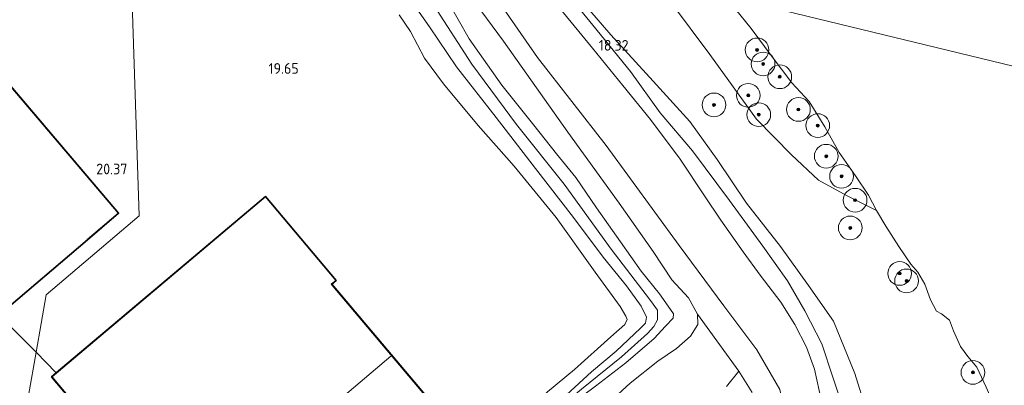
# Model space of a CAD drawing. Extents: x 196936 to 200438, y 361224 to 364196.
# Tile 39 of 256: x 198034 to 198200, y 362613 to 362675. Entities that reach past the tile are written whole.
import ezdxf
from ezdxf.enums import TextEntityAlignment as Align

# ---------------------------------------------------------------- set-up
doc = ezdxf.new("R2010")
doc.units = 0
for name, color, linetype, lineweight in [('B-ME-GR-BOOM-S', 90, 'Continuous', 25), ('B-ME-GR-BOUWLAND_AKKERBOUW-GV', 80, 'Continuous', 13), ('B-ME-GR-GRAS-GV', 60, 'Continuous', 13), ('B-ME-GW-OPHOGING_KRUIN-G', 90, 'Continuous', 18), ('B-ME-GW-TALUD_KRUIN-G', 90, 'Continuous', 18), ('B-ME-GW-TALUD_TEEN-G', 90, 'Continuous', 18), ('B-ME-IE-TERREINAFSCHEIDING_KUNSTMATIG_HEKWERK-G', 20, 'IE-TERREINAFSCHEIDING-KUNSTMATIG', 18), ('B-ME-KG-KADASTRAAL_DAKRAND-G', 170, 'Continuous', 18), ('B-ME-KG-KADASTRAAL_NOK-G', 10, 'Continuous', 18), ('B-ME-OG-BEBOUWING_LOODS-GV', 7, 'Continuous', 35), ('B-ME-OG-HOOGTEPUNT-S', 7, 'Continuous', 25), ('B-ME-OG-TERREIN-GV', 7, 'Continuous', 18), ('B-ME-OG-TERREIN_ERF-GV', 7, 'Continuous', 18), ('B-ME-OG-TERREIN_GROEN-GV', 7, 'Continuous', 18), ('B-ME-OG-WATER_POEL-GV', 7, 'Continuous', 18), ('B-ME-VH-ONVERHARD-GV', 252, 'Continuous', 18), ('B-ME-VH-VERHARDING_HALFVERHARDING-GV', 252, 'Continuous', 18)]:
    doc.layers.add(name, color=color, linetype=linetype, lineweight=lineweight)
doc.styles.add('NLCS-ISO-ANNOTATIVE-T18', font='NLCS-ISO.ttf', dxfattribs={"height": 1.8})
doc.linetypes.add('IE-TERREINAFSCHEIDING-KUNSTMATIG', pattern='A,4,[82,NLCS.SHX,S=0.75,R=90,X=0,Y=0],4,-2', length=10)

# ---------------------------------------------------------------- blocks, each defined once
blk = doc.blocks.new('SGR-BOOM_01-SO')
at = {"linetype": 'ByBlock', "lineweight": 18}
h = blk.add_hatch(color=0, dxfattribs=at)
h.dxf.hatch_style = 1
edge = h.paths.add_edge_path()
edge.add_arc((0, 0), 0.25, 0, 360)
at = {"color": 0, "linetype": 'ByBlock', "lineweight": 18}
for radius in [2, 0.25]:
    blk.add_circle((0, 0), radius, dxfattribs=at)
blk = doc.blocks.new('SAL-HOOGTELABEL-SO')
at = {"color": 0, "linetype": 'ByBlock', "lineweight": -2, "style": 'NLCS-ISO-ANNOTATIVE-T18'}
blk.add_attdef('HOOGTE', text='', height=1.8, dxfattribs=at).set_placement((2.79, 0), align=Align.RIGHT)

msp = doc.modelspace()

# ---------------------------------------------------------------- linework, layer by layer
at = {"layer": 'B-ME-GR-BOUWLAND_AKKERBOUW-GV'}
msp.add_polyline3d([(198133.807, 362610.489, 19.176), (198137.285, 362613.626, 19.208), (198141.959, 362617.358, 19.186), (198145.089, 362619.529, 19.09), (198147.477, 362621.603, 19.09), (198148.679, 362623.58, 19.117), (198148.656, 362625.302, 19.133), (198155.651, 362615.687, 19.125), (198153.52, 362613.114, 19.141)], dxfattribs=at)
at = {"layer": 'B-ME-GR-GRAS-GV'}
for points in [[(198174.202, 362606.486, 18.515), (198171.516, 362614.663, 18.637), (198169.632, 362620.304, 18.58), (198166.803, 362625.841, 18.442), (198163.859, 362630.904, 18.418), (198159.689, 362636.768, 18.377), (198154.051, 362644.494, 18.296), (198147.818, 362652.867, 18.255), (198142.365, 362659.294, 18.426), (198137.302, 362666.295, 18.442), (198130.935, 362674.115, 18.507), (198123.278, 362683.504, 18.613)], [(198125.865, 362681.989, 18.54), (198133.976, 362672.47, 18.368), (198141.143, 362664.656, 18.281), (198147.368, 362657.861, 18.108), (198151.983, 362651.448, 18.119), (198156.919, 362644.066, 18.173), (198162.693, 362636.702, 18.211), (198167.388, 362630.159, 18.275), (198171.647, 362624.111, 18.33), (198175.226, 362615.278, 18.421), (198177.058, 362609.321, 18.427)], [(198177.058, 362609.321, 18.427), (198175.226, 362615.278, 18.421), (198171.647, 362624.111, 18.33), (198167.388, 362630.159, 18.275), (198162.693, 362636.702, 18.211), (198156.919, 362644.066, 18.173), (198151.983, 362651.448, 18.119), (198147.368, 362657.861, 18.108), (198141.143, 362664.656, 18.281), (198133.976, 362672.47, 18.368), (198125.865, 362681.989, 18.54)], [(198110.32, 362678.986, 19.81), (198115.895, 362671.427, 19.789), (198126.759, 362656.047, 19.541), (198135.398, 362644.033, 19.369), (198141.159, 362635.875, 19.24), (198144.317, 362631.12, 19.197), (198147.113, 362628.058, 19.165), (198148.656, 362625.302, 19.133), (198148.679, 362623.58, 19.117), (198147.477, 362621.603, 19.09), (198145.089, 362619.529, 19.09), (198141.959, 362617.358, 19.186), (198137.285, 362613.626, 19.208), (198133.807, 362610.489, 19.176)], [(198126.534, 362611.692, 21.289), (198130.737, 362615.538, 21.3), (198134.917, 362619.058, 21.408), (198139.016, 362622.93, 21.451), (198139.885, 362623.77, 21.515), (198140.022, 362624.788, 21.553), (198139.151, 362626.661, 21.606), (198136.665, 362630.09, 21.633), (198132.698, 362634.932, 21.66), (198127.689, 362641.633, 21.66), (198121.289, 362649.891, 21.66), (198114.639, 362658.487, 21.596), (198107.924, 362667.044, 21.617), (198103.371, 362673.8, 21.639), (198100.187, 362678.45, 21.558)], [(198100.187, 362678.45, 21.558), (198103.371, 362673.8, 21.639), (198107.924, 362667.044, 21.617), (198114.639, 362658.487, 21.596), (198121.289, 362649.891, 21.66), (198127.689, 362641.633, 21.66), (198132.698, 362634.932, 21.66), (198136.665, 362630.09, 21.633), (198139.151, 362626.661, 21.606), (198140.022, 362624.788, 21.553), (198139.885, 362623.77, 21.515), (198139.016, 362622.93, 21.451), (198134.917, 362619.058, 21.408), (198130.737, 362615.538, 21.3), (198126.534, 362611.692, 21.289)], [(198106.37, 362678.382, 21.531), (198110.074, 362671.778, 21.633), (198115.585, 362663.958, 21.676), (198120.972, 362657.22, 21.601), (198124.835, 362652.403, 21.666), (198128.067, 362648.405, 21.612), (198131.58, 362643.286, 21.58), (198135.657, 362637.532, 21.569), (198139.155, 362632.583, 21.558), (198142.204, 362628.74, 21.515), (198144.11, 362626.116, 21.531), (198144.584, 362625.336, 21.51), (198144.523, 362624.632, 21.504), (198143.253, 362623.281, 21.445), (198141.309, 362621.209, 21.311), (198136.533, 362617.059, 21.246), (198131.43, 362613.155, 21.246)], [(198131.43, 362613.155, 21.246), (198136.533, 362617.059, 21.246), (198141.309, 362621.209, 21.311), (198143.253, 362623.281, 21.445), (198144.523, 362624.632, 21.504), (198144.584, 362625.336, 21.51), (198144.11, 362626.116, 21.531), (198142.204, 362628.74, 21.515), (198139.155, 362632.583, 21.558), (198135.657, 362637.532, 21.569), (198131.58, 362643.286, 21.58), (198128.067, 362648.405, 21.612), (198124.835, 362652.403, 21.666), (198120.972, 362657.22, 21.601), (198115.585, 362663.958, 21.676), (198110.074, 362671.778, 21.633), (198106.37, 362678.382, 21.531)], [(198144.225, 362677.8, 15.198), (198150.718, 362669.167, 15.278), (198158.637, 362658.221, 15.317), (198164.535, 362652.186, 15.179), (198169.108, 362647.904, 15.163), (198173.91, 362645.274, 14.807), (198178.883, 362642.784, 14.4), (198180.461, 362640.189, 14.4), (198182.642, 362636.709, 14.4), (198184.704, 362633.75, 14.4), (198185.85, 362632.406, 14.4), (198187.078, 362630.388, 14.4), (198187.981, 362627.711, 14.4), (198188.995, 362625.826, 14.4), (198189.866, 362625.368, 14.4), (198191.242, 362624.296, 14.4), (198191.87, 362622.505, 14.4), (198193.101, 362619.831, 14.4), (198194.326, 362618.14, 14.4), (198195.861, 362616.374, 14.4), (198197.405, 362612.968, 14.4), (198198.832, 362609.755, 14.4), (198200.257, 362606.869, 14.4), (198202.148, 362603.542, 14.4)], [(198123.323, 362612.214, 19.8), (198127.893, 362615.972, 19.81), (198133.991, 362621.459, 19.912), (198136.392, 362623.586, 20.004), (198136.752, 362624.384, 20.004), (198136.566, 362624.983, 20.015), (198135.578, 362626.608, 20.015), (198131.345, 362632.4, 19.923), (198124.795, 362641.636, 19.896), (198117.662, 362650.294, 19.853), (198111.583, 362657.146, 19.697), (198105.724, 362664.22, 19.552), (198102.516, 362668.545, 19.59), (198100.181, 362673.044, 19.627), (198098.26, 362675.837, 19.713)]]:
    msp.add_polyline3d(points, dxfattribs=at)
msp.add_polyline3d([(198155.088, 362676.833, 14.4), (198157.731, 362673.568, 14.4), (198161.115, 362668.977, 14.4), (198164.576, 362664.367, 14.4), (198167.488, 362661.201, 14.4), (198170.137, 362656.952, 14.4), (198172.594, 362652.587, 14.4), (198175.318, 362648.648, 14.4), (198177.555, 362645.4, 14.4), (198178.883, 362642.784, 14.4), (198173.91, 362645.274, 14.807), (198169.108, 362647.904, 15.163), (198164.535, 362652.186, 15.179), (198158.637, 362658.221, 15.317), (198150.718, 362669.167, 15.278), (198144.225, 362677.8, 15.198), (198147.559, 362676.873, 14.999), (198150.49, 362676.729, 14.888), (198152.397, 362677.063, 14.633), (198154.08, 362678.82, 14.4)], close=True, dxfattribs=at)
at = {"layer": 'B-ME-GW-OPHOGING_KRUIN-G'}
msp.add_polyline3d([(198113.588, 362598.6, 20.937), (198124.31, 362608.716, 21.274), (198129.053, 362612.664, 21.31), (198135.793, 362618.079, 21.31), (198140.225, 362622.04, 21.378), (198141.272, 362623.234, 21.568), (198141.86, 362624.351, 21.574), (198141.88, 362625.985, 21.653), (198140.697, 362627.596, 21.647), (198134.053, 362636.274, 21.653), (198126.148, 362647.276, 21.672), (198118.071, 362657.312, 21.635), (198110.542, 362667.529, 21.623), (198104.038, 362677.559, 21.629), (198101.627, 362681.109, 21.586), (198099.822, 362682.494, 21.58), (198097.01, 362683.368, 21.555), (198093.62, 362684.195, 21.537), (198091.567, 362684.822, 21.494), (198089.235, 362687.407, 21.506), (198082.867, 362694.631, 21.421), (198081.301, 362696.466, 21.417)], dxfattribs=at)
at = {"layer": 'B-ME-GW-TALUD_KRUIN-G'}
for points in [[(198121.705, 362686.67, 18.536), (198125.865, 362681.989, 18.54), (198133.976, 362672.47, 18.368), (198141.143, 362664.656, 18.281), (198147.368, 362657.861, 18.108), (198151.983, 362651.448, 18.119), (198156.919, 362644.066, 18.173), (198162.693, 362636.702, 18.211), (198167.388, 362630.159, 18.275), (198171.647, 362624.111, 18.33), (198175.226, 362615.278, 18.421), (198177.058, 362609.321, 18.427), (198178.069, 362602.507, 18.384), (198178.155, 362594.415, 18.362), (198177.678, 362586.293, 18.313), (198175.352, 362575.839, 18.351), (198173.566, 362569.428, 18.351), (198169.642, 362560.866, 18.378), (198163.238, 362548.067, 18.416), (198158.379, 362540.579, 18.459), (198149.639, 362532.357, 18.535)], [(198113.16, 362599.066, 20.902), (198118.658, 362604.589, 21.063), (198122.654, 362608.265, 21.257), (198126.534, 362611.692, 21.289), (198130.737, 362615.538, 21.3), (198134.917, 362619.058, 21.408), (198139.016, 362622.93, 21.451), (198139.885, 362623.77, 21.515), (198140.022, 362624.788, 21.553), (198139.151, 362626.661, 21.606), (198136.665, 362630.09, 21.633), (198132.698, 362634.932, 21.66), (198127.689, 362641.633, 21.66), (198121.289, 362649.891, 21.66), (198114.639, 362658.487, 21.596), (198107.924, 362667.044, 21.617), (198103.371, 362673.8, 21.639), (198100.187, 362678.45, 21.558)], [(198106.37, 362678.382, 21.531), (198110.074, 362671.778, 21.633), (198115.585, 362663.958, 21.676), (198120.972, 362657.22, 21.601), (198124.835, 362652.403, 21.666), (198128.067, 362648.405, 21.612), (198131.58, 362643.286, 21.58), (198135.657, 362637.532, 21.569), (198139.155, 362632.583, 21.558), (198142.204, 362628.74, 21.515), (198144.11, 362626.116, 21.531), (198144.584, 362625.336, 21.51), (198144.523, 362624.632, 21.504), (198143.253, 362623.281, 21.445), (198141.309, 362621.209, 21.311), (198136.533, 362617.059, 21.246), (198131.43, 362613.155, 21.246), (198127.235, 362610.026, 21.214), (198122.044, 362605.535, 21.09), (198117.826, 362601.858, 20.988), (198114.138, 362598.001, 20.983)]]:
    msp.add_polyline3d(points, dxfattribs=at)
at = {"layer": 'B-ME-GW-TALUD_TEEN-G'}
for points in [[(198115.82, 362595.528, 19.199), (198121.836, 362601.119, 19.09), (198126.054, 362604.796, 19.09), (198129.339, 362607.371, 19.197), (198133.807, 362610.489, 19.176), (198137.285, 362613.626, 19.208), (198141.959, 362617.358, 19.186), (198145.089, 362619.529, 19.09), (198147.477, 362621.603, 19.09), (198148.679, 362623.58, 19.117), (198148.656, 362625.302, 19.133), (198147.113, 362628.058, 19.165), (198144.317, 362631.12, 19.197), (198141.159, 362635.875, 19.24), (198135.398, 362644.033, 19.369), (198126.759, 362656.047, 19.541), (198115.895, 362671.427, 19.789), (198110.32, 362678.986, 19.81), (198108.888, 362681.283, 19.757), (198107.265, 362684.391, 19.757), (198105.592, 362687.29, 19.627), (198103.725, 362689.849, 19.676), (198102.256, 362691.092, 19.644), (198100.95, 362691.702, 19.646)], [(198141.089, 362681.97, 15.159), (198144.225, 362677.8, 15.198), (198150.718, 362669.167, 15.278), (198158.637, 362658.221, 15.317), (198164.535, 362652.186, 15.179), (198169.108, 362647.904, 15.163), (198173.91, 362645.274, 14.807), (198178.883, 362642.784, 14.4)], [(198098.26, 362675.837, 19.713), (198100.181, 362673.044, 19.627), (198102.516, 362668.545, 19.59), (198105.724, 362664.22, 19.552), (198111.583, 362657.146, 19.697), (198117.662, 362650.294, 19.853), (198124.795, 362641.636, 19.896), (198131.345, 362632.4, 19.923), (198135.578, 362626.608, 20.015), (198136.566, 362624.983, 20.015), (198136.752, 362624.384, 20.004), (198136.392, 362623.586, 20.004), (198133.991, 362621.459, 19.912), (198127.893, 362615.972, 19.81), (198123.323, 362612.214, 19.8), (198120.057, 362608.804, 19.972), (198116.322, 362605.065, 20.219), (198112.23, 362600.209, 20.434)]]:
    msp.add_polyline3d(points, dxfattribs=at)
at = {"layer": 'B-ME-IE-TERREINAFSCHEIDING_KUNSTMATIG_HEKWERK-G'}
for points in [[(198163.345, 362577.852, 19.012), (198165.172, 362585.346, 19.045), (198165.258, 362590.841, 19.045), (198164.268, 362605.29, 19.24), (198162.532, 362612.566, 19.223), (198158.653, 362619.279, 18.899), (198153.115, 362626.73, 18.85), (198145.572, 362636.926, 19.126), (198133.224, 362653.81, 19.37), (198121.636, 362668.669, 19.394), (198113.036, 362681.046, 19.418)], [(198036.911, 362618.87, 20.45), (198032.962, 362622.825, 20.455)], [(198036.911, 362618.87, 20.45), (198040.283, 362615.38, 20.336)]]:
    msp.add_polyline3d(points, dxfattribs=at)
at = {"layer": 'B-ME-KG-KADASTRAAL_DAKRAND-G'}
msp.add_polyline3d([(198024.332, 362673.425, 23.235), (198050.78, 362642.34, 23.212), (198045.552, 362637.892, 25.459), (198045.514, 362637.86, 23.177), (198022.1, 362617.939, 23.177)], dxfattribs=at)
msp.add_polyline3d([(198066.819, 362564.898, 24.227), (198039.297, 362597.558, 24.081), (198047.935, 362604.837, 24.081), (198039.596, 362614.736, 22.593), (198075.639, 362645.109, 22.609), (198087.519, 362631.01, 23.545), (198086.822, 362630.422, 23.545), (198086.783, 362630.39, 26.002), (198110.765, 362601.932, 24.182), (198088.792, 362583.415, 24.204)], close=True, dxfattribs=at)
at = {"layer": 'B-ME-KG-KADASTRAAL_NOK-G'}
msp.add_polyline3d([(198053.11, 362581.244, 30.917), (198074.975, 362599.721, 30.965), (198096.84, 362618.199, 31.013)], dxfattribs=at)
at = {"layer": 'B-ME-OG-BEBOUWING_LOODS-GV'}
msp.add_polyline3d([(197997.891, 362704.581, 20.317), (198024.37, 362673.457, 20.317), (198050.85, 362642.334, 20.317), (198045.584, 362637.854, 20.317), (198030.738, 362625.223, 20.413), (198022.094, 362617.869, 20.317), (198009.915, 362632.183, 20.317), (197999.89, 362623.653, 20.317), (198005.701, 362616.823, 20.055), (197974.691, 362590.44, 20.289), (197959, 362608.883, 20.33), (197962.732, 362612.057, 20.317), (197960.815, 362614.31, 20.317), (197984.715, 362634.643, 20.317), (197986.598, 362632.43, 20.317), (197989.929, 362635.263, 20.317), (197995.573, 362628.629, 20.317), (197999.827, 362632.248, 20.317), (197998.805, 362633.45, 20.317), (198000.448, 362634.849, 20.317), (198001.546, 362633.559, 20.317), (198005.704, 362637.096, 20.317), (197987.34, 362658.68, 20.246), (197968.977, 362680.265, 20.176)], dxfattribs=at)
msp.add_polyline3d([(198088.824, 362583.377, 20.376), (198066.813, 362564.828, 20.376), (198039.226, 362597.564, 20.376), (198047.865, 362604.843, 20.376), (198039.522, 362614.743, 20.376), (198040.283, 362615.38, 20.336), (198075.645, 362645.179, 19.853), (198087.59, 362631.004, 20.376), (198086.854, 362630.384, 20.376), (198110.836, 362601.926, 20.376)], close=True, dxfattribs=at)
at = {"layer": 'B-ME-OG-TERREIN-GV'}
msp.add_polyline3d([(197988.169, 362719.047, 20.032), (198052.298, 362703.499, 19.623), (198054.345, 362641.935, 20.273), (198038.619, 362628.546, 20.216), (198036.911, 362618.87, 20.45), (198032.962, 362622.825, 20.455), (198030.738, 362625.223, 20.413), (198045.584, 362637.854, 20.317), (198050.85, 362642.334, 20.317), (198024.37, 362673.457, 20.317), (197997.891, 362704.581, 20.317), (197992.33, 362699.85, 20.317), (197992.004, 362700.233, 20.317), (197983.021, 362692.59, 20.317), (197980.018, 362696.12, 20.317), (197976.999, 362699.748, 19.991), (197973.399, 362703.905, 19.991), (197985.388, 362714.213, 19.991), (197975.802, 362725.435, 19.706), (197980.716, 362731.779, 19.717)], close=True, dxfattribs=at)
for points in [[(198110.836, 362601.926, 20.376), (198086.854, 362630.384, 20.376), (198087.59, 362631.004, 20.376), (198075.645, 362645.179, 19.853), (198040.283, 362615.38, 20.336), (198036.911, 362618.87, 20.45), (198038.619, 362628.546, 20.216), (198054.345, 362641.935, 20.273), (198052.298, 362703.499, 19.623)], [(198098.26, 362675.837, 19.713), (198100.181, 362673.044, 19.627), (198102.516, 362668.545, 19.59), (198105.724, 362664.22, 19.552), (198111.583, 362657.146, 19.697), (198117.662, 362650.294, 19.853), (198124.795, 362641.636, 19.896), (198131.345, 362632.4, 19.923), (198135.578, 362626.608, 20.015), (198136.566, 362624.983, 20.015), (198136.752, 362624.384, 20.004), (198136.392, 362623.586, 20.004), (198133.991, 362621.459, 19.912), (198127.893, 362615.972, 19.81), (198123.323, 362612.214, 19.8)]]:
    msp.add_polyline3d(points, dxfattribs=at)
at = {"layer": 'B-ME-OG-TERREIN_ERF-GV'}
msp.add_polyline3d([(198032.962, 362622.825, 20.455), (198036.911, 362618.87, 20.45), (198031.75, 362589.642, 20.114)], dxfattribs=at)
msp.add_polyline3d([(198039.226, 362597.564, 20.376), (198066.813, 362564.828, 20.376), (198064.993, 362563.296, 20.449), (198058.394, 362557.648, 20.232), (198056.694, 362556.241, 20.19), (198041.045, 362574.518, 20.151), (198037.948, 362578.184, 20.143), (198031.172, 362587.144, 20.23), (198031.75, 362589.642, 20.114), (198036.911, 362618.87, 20.45), (198040.283, 362615.38, 20.336), (198039.522, 362614.743, 20.376), (198047.865, 362604.843, 20.376)], close=True, dxfattribs=at)
at = {"layer": 'B-ME-OG-TERREIN_GROEN-GV'}
for points in [[(198157.858, 362612.056, 19.165), (198155.651, 362615.687, 19.125), (198148.656, 362625.302, 19.133), (198147.113, 362628.058, 19.165), (198144.317, 362631.12, 19.197), (198141.159, 362635.875, 19.24), (198135.398, 362644.033, 19.369), (198126.759, 362656.047, 19.541), (198115.895, 362671.427, 19.789), (198110.32, 362678.986, 19.81)], [(198124.214, 362678.428, 18.669), (198130.899, 362670.196, 18.58), (198136.056, 362663.925, 18.588), (198140.678, 362658.201, 18.54), (198145.719, 362651.456, 18.328), (198149.812, 362645.277, 18.41), (198152.573, 362641.177, 18.475), (198156.366, 362635.823, 18.54), (198159.245, 362631.862, 18.572), (198162.737, 362627.333, 18.572), (198165.083, 362623.585, 18.58), (198167.075, 362619.757, 18.653), (198168.416, 362616.003, 18.71), (198169.609, 362610.614, 18.678)]]:
    msp.add_polyline3d(points, dxfattribs=at)
at = {"layer": 'B-ME-OG-WATER_POEL-GV'}
for points in [[(198305.366, 362642.138, 14.4), (198154.08, 362678.82, 14.4)], [(198154.08, 362678.82, 14.4), (198305.366, 362642.138, 14.4)], [(198197.405, 362612.968, 14.4), (198195.861, 362616.374, 14.4), (198194.326, 362618.14, 14.4), (198193.101, 362619.831, 14.4), (198191.87, 362622.505, 14.4), (198191.242, 362624.296, 14.4), (198189.866, 362625.368, 14.4), (198188.995, 362625.826, 14.4), (198187.981, 362627.711, 14.4), (198187.078, 362630.388, 14.4), (198185.85, 362632.406, 14.4), (198184.704, 362633.75, 14.4), (198182.642, 362636.709, 14.4), (198180.461, 362640.189, 14.4), (198178.883, 362642.784, 14.4), (198177.555, 362645.4, 14.4), (198175.318, 362648.648, 14.4), (198172.594, 362652.587, 14.4), (198170.137, 362656.952, 14.4), (198167.488, 362661.201, 14.4), (198164.576, 362664.367, 14.4), (198161.115, 362668.977, 14.4), (198157.731, 362673.568, 14.4), (198155.088, 362676.833, 14.4)]]:
    msp.add_polyline3d(points, dxfattribs=at)
at = {"layer": 'B-ME-VH-ONVERHARD-GV'}
msp.add_polyline3d([(198153.52, 362613.114, 19.141), (198155.651, 362615.687, 19.125), (198157.858, 362612.056, 19.165)], dxfattribs=at)
at = {"layer": 'B-ME-VH-VERHARDING_HALFVERHARDING-GV'}
for points in [[(198123.278, 362683.504, 18.613), (198130.935, 362674.115, 18.507), (198137.302, 362666.295, 18.442), (198142.365, 362659.294, 18.426), (198147.818, 362652.867, 18.255), (198154.051, 362644.494, 18.296), (198159.689, 362636.768, 18.377), (198163.859, 362630.904, 18.418), (198166.803, 362625.841, 18.442), (198169.632, 362620.304, 18.58), (198171.516, 362614.663, 18.637), (198174.202, 362606.486, 18.515)], [(198169.609, 362610.614, 18.678), (198168.416, 362616.003, 18.71), (198167.075, 362619.757, 18.653), (198165.083, 362623.585, 18.58), (198162.737, 362627.333, 18.572), (198159.245, 362631.862, 18.572), (198156.366, 362635.823, 18.54), (198152.573, 362641.177, 18.475), (198149.812, 362645.277, 18.41), (198145.719, 362651.456, 18.328), (198140.678, 362658.201, 18.54), (198136.056, 362663.925, 18.588), (198130.899, 362670.196, 18.58), (198124.214, 362678.428, 18.669)]]:
    msp.add_polyline3d(points, dxfattribs=at)

# ---------------------------------------------------------------- block references
at = {"layer": 'B-ME-GR-BOOM-S'}
for p in [(198158.708, 362669.926, 14.527), (198159.736, 362667.554, 14.708), (198162.551, 362665.39, 14.533), (198157.223, 362662.254, 15.114), (198151.432, 362660.646, 17.106), (198158.999, 362658.994, 15.22), (198165.703, 362659.866, 14.646), (198168.959, 362657.144, 14.552), (198170.398, 362651.973, 14.577), (198172.977, 362648.581, 14.646), (198175.272, 362644.551, 14.945), (198174.451, 362639.866, 15.895), (198182.795, 362632.177, 15.295), (198183.969, 362630.927, 15.208), (198195.174, 362615.47, 14.752)]:
    msp.add_blockref('SGR-BOOM_01-SO', p, dxfattribs=at)
at = {"layer": 'B-ME-OG-HOOGTEPUNT-S'}
for p, values in [((198134.212, 362669.799, 18.322), {'HOOGTE': '18.32'}), ((198078.495, 362665.895, 19.654), {'HOOGTE': '19.65'}), ((198049.541, 362648.918, 20.368), {'HOOGTE': '20.37'})]:
    msp.add_blockref('SAL-HOOGTELABEL-SO', p, dxfattribs=at).add_auto_attribs(values)

doc.saveas('drawing.dxf')
